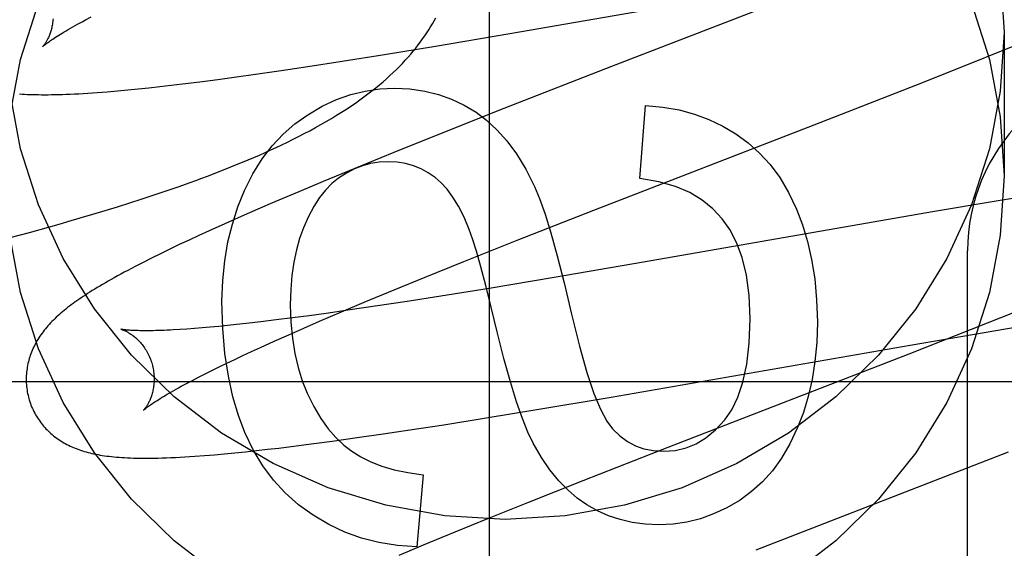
# Model space of a CAD drawing. Header units: inches. Extents: x 0 to 293, y 0 to 190.
# Tile 36 of 71: x 101.714 to 101.868, y 97.5151 to 97.5977. Entities that reach past the tile are written whole.
import ezdxf

# ---------------------------------------------------------------- set-up
doc = ezdxf.new("R2010")
doc.units = ezdxf.units.IN
doc.header["$LTSCALE"] = 16.1206896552
doc.header["$MEASUREMENT"] = 0
doc.linetypes.add('HIDDEN', pattern=[0.2, 0.1, -0.1])
doc.layers.add('DEFAULT_2', color=8, linetype='HIDDEN')
doc.layers.add('RIGHTHAND_DOOR_ASSEMBLY', color=7, linetype='CONTINUOUS')

msp = doc.modelspace()

# ---------------------------------------------------------------- linework, layer by layer
at = {"layer": 'DEFAULT_2', "color": 8, "linetype": 'HIDDEN'}
for p, q in [((101.7906789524, 97.5955185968), (101.8375478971, 97.6036788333)), ((101.8342617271, 97.60109473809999), (101.8065408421, 97.59036544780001)), ((101.7243297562, 97.5976553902), (101.7252341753, 97.59813362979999)), ((101.7790221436, 97.59355315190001), (101.7906789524, 97.5955185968)), ((101.8678035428, 97.5929172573), (101.8723446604, 97.5947607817)), ((101.8679180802, 97.59576857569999), (101.8679180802, 97.5732765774)), ((101.7710778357, 97.5922517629), (101.7790221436, 97.59355315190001)), ((101.7644589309, 97.5911992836), (101.7710778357, 97.5922517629)), ((101.8621009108, 97.5906332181), (101.8678035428, 97.5929172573)), ((101.754935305, 97.5897520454), (101.7591026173, 97.59037413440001)), ((101.7591026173, 97.59037413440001), (101.7644589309, 97.5911992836)), ((101.8065408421, 97.59036544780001), (101.7897483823, 97.5838147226)), ((101.8541162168, 97.5874773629), (101.8621009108, 97.5906332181)), ((101.7450333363, 97.5883637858), (101.7479217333, 97.5887535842)), ((101.7479217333, 97.5887535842), (101.7508821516, 97.5891667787)), ((101.7508821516, 97.5891667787), (101.754935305, 97.5897520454)), ((101.7325827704, 97.5868875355), (101.7342515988, 97.58706109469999)), ((101.7342515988, 97.58706109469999), (101.735954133, 97.58724727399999)), ((101.735954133, 97.58724727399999), (101.7376971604, 97.58744649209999)), ((101.7376971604, 97.58744649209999), (101.7394798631, 97.5876584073)), ((101.7394798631, 97.5876584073), (101.7422195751, 97.58799847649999)), ((101.7422195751, 97.58799847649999), (101.7450333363, 97.5883637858)), ((101.8382261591, 97.5812845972), (101.8541162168, 97.5874773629)), ((101.7277195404, 97.58644232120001), (101.7293183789, 97.5865775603)), ((101.7293183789, 97.5865775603), (101.7309404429, 97.58672633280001)), ((101.7309404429, 97.58672633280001), (101.7325827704, 97.5868875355)), ((101.8109862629, 97.5728713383), (101.8118457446, 97.5842900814)), ((101.7897483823, 97.5838147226), (101.7799345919, 97.5799314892)), ((101.8037762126, 97.56793390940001), (101.8382261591, 97.5812845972)), ((101.7799345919, 97.5799314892), (101.7725374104, 97.57696288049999)), ((101.7725374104, 97.57696288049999), (101.7664072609, 97.57446653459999)), ((101.7664072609, 97.57446653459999), (101.7614721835, 97.5724266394)), ((101.7369524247, 97.5709548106), (101.7388179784, 97.5716007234)), ((101.7388179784, 97.5716007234), (101.7406697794, 97.57225916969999)), ((101.7614721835, 97.5724266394), (101.7576507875, 97.57082443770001)), ((101.7331797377, 97.56969676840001), (101.7350729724, 97.5703204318)), ((101.7350729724, 97.5703204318), (101.7369524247, 97.5709548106)), ((101.7576507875, 97.57082443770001), (101.7539509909, 97.56925065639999)), ((101.873490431, 97.5704571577), (101.8663655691, 97.56929124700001)), ((101.7274188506, 97.5678830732), (101.729352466, 97.56847870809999)), ((101.729352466, 97.56847870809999), (101.7312728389, 97.5690830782)), ((101.7312728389, 97.5690830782), (101.7331797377, 97.56969676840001)), ((101.7539509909, 97.56925065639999), (101.7512607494, 97.568089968)), ((101.8663655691, 97.56929124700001), (101.856728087, 97.5676658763)), ((101.7235131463, 97.5667160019), (101.7254722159, 97.56729563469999)), ((101.7254722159, 97.56729563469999), (101.7274188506, 97.5678830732)), ((101.7486465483, 97.5669467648), (101.7461090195, 97.5658204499)), ((101.7512607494, 97.568089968), (101.7486465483, 97.5669467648)), ((101.7918216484, 97.5632369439), (101.8037762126, 97.56793390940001)), ((101.856728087, 97.5676658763), (101.8115308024, 97.55979406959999)), ((101.7185678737, 97.5652995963), (101.720553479, 97.56586068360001)), ((101.7461090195, 97.5658204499), (101.7436529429, 97.56471218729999)), ((101.7125553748, 97.5636561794), (101.7155719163, 97.5644707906)), ((101.7155719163, 97.5644707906), (101.7185678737, 97.5652995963)), ((101.7420648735, 97.5639847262), (101.7405148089, 97.5632653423)), ((101.7436529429, 97.56471218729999), (101.7420648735, 97.5639847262)), ((101.7389963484, 97.5625506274), (101.737504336, 97.5618375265)), ((101.7405148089, 97.5632653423), (101.7389963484, 97.5625506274)), ((101.7834476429, 97.55990019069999), (101.7918216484, 97.5632369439)), ((101.7360478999, 97.56112971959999), (101.7346492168, 97.5604376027)), ((101.737504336, 97.5618375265), (101.7360478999, 97.56112971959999)), ((101.8622180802, 96.9567872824), (101.8622180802, 97.5615911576)), ((101.7333275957, 97.5597708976), (101.7320891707, 97.559133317)), ((101.7346492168, 97.5604376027), (101.7333275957, 97.5597708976)), ((101.7774069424, 97.55745983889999), (101.7834476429, 97.55990019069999)), ((101.8115308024, 97.55979406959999), (101.7975798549, 97.5574057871)), ((101.7725614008, 97.55547645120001), (101.7774069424, 97.55745983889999)), ((101.7975798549, 97.5574057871), (101.7874483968, 97.5557196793)), ((101.7679100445, 97.5535458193), (101.7725614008, 97.55547645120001)), ((101.7874483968, 97.5557196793), (101.7798600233, 97.55449573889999)), ((101.764342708, 97.5520437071), (101.7679100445, 97.5535458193)), ((101.774633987, 97.5536781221), (101.7695951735, 97.552913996)), ((101.7798600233, 97.55449573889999), (101.774633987, 97.5536781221)), ((101.8729190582, 97.5532872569), (101.8652860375, 97.5502568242)), ((101.7619754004, 97.551815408), (101.7592734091, 97.5514462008)), ((101.7609236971, 97.5505831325), (101.764342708, 97.5520437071)), ((101.7657131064, 97.5523446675), (101.7619754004, 97.551815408)), ((101.7695951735, 97.552913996), (101.7657131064, 97.5523446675)), ((101.7479528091, 97.55006483), (101.7465257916, 97.549916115)), ((101.749430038, 97.5502260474), (101.7479528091, 97.55006483)), ((101.7517371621, 97.55049100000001), (101.749430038, 97.5502260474)), ((101.7541497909, 97.5507831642), (101.7517371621, 97.55049100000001)), ((101.7566633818, 97.55110183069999), (101.7541497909, 97.5507831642)), ((101.7592734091, 97.5514462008), (101.7566633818, 97.55110183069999)), ((101.7584630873, 97.54951712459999), (101.7609236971, 97.5505831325)), ((101.8652860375, 97.5502568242), (101.8530126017, 97.545453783)), ((101.8651155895, 97.5489017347), (101.8732346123, 97.550251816)), ((101.740190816, 97.5493626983), (101.7390930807, 97.54928992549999)), ((101.7413468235, 97.5494480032), (101.740190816, 97.5493626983)), ((101.7425595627, 97.54954595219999), (101.7413468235, 97.5494480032)), ((101.7438278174, 97.54965661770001), (101.7425595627, 97.54954595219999)), ((101.7451503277, 97.54978001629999), (101.7438278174, 97.54965661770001)), ((101.7465257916, 97.549916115), (101.7451503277, 97.54978001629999)), ((101.753827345, 97.54746763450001), (101.7560961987, 97.5484780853)), ((101.7560961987, 97.5484780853), (101.7584630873, 97.54951712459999)), ((101.8532273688, 97.5468684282), (101.8651155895, 97.5489017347)), ((101.7516608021, 97.5464874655), (101.753827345, 97.54746763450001)), ((101.7489384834, 97.5452307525), (101.7502753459, 97.5458517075)), ((101.7502753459, 97.5458517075), (101.7516608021, 97.5464874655)), ((101.8064960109, 97.5387319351), (101.8532273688, 97.5468684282)), ((101.8530126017, 97.545453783), (101.8153797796, 97.5308728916)), ((101.7452313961, 97.5434625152), (101.7464152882, 97.5440355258)), ((101.7464152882, 97.5440355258), (101.7476513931, 97.54462515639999)), ((101.7476513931, 97.54462515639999), (101.7489384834, 97.5452307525)), ((101.7420036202, 97.54184968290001), (101.7430244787, 97.54236887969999)), ((101.7430244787, 97.54236887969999), (101.7441008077, 97.54290675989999)), ((101.7441008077, 97.54290675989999), (101.7452313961, 97.5434625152)), ((101.7124180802, 97.54119119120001), (102.2124180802, 97.54119119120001)), ((101.7401341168, 97.5408714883), (101.7410397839, 97.54135023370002)), ((101.7410397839, 97.54135023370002), (101.7420036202, 97.54184968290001)), ((101.7948735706, 97.5367720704), (101.8064960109, 97.5387319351)), ((101.7869516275, 97.5354740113), (101.7948735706, 97.5367720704)), ((101.7803500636, 97.5344238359), (101.7869516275, 97.5354740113)), ((101.7708492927, 97.5329790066), (101.7750069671, 97.53360019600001)), ((101.7750069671, 97.53360019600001), (101.7803500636, 97.5344238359)), ((101.7600221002, 97.5314669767), (101.7628810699, 97.53184880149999)), ((101.7628810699, 97.53184880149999), (101.7668046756, 97.5323943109)), ((101.7668046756, 97.5323943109), (101.7708492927, 97.5329790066)), ((101.7460745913, 97.5298736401), (101.747691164, 97.53002818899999)), ((101.747691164, 97.53002818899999), (101.7493487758, 97.5301966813)), ((101.7493487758, 97.5301966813), (101.7510420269, 97.5303782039)), ((101.7510420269, 97.5303782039), (101.7527686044, 97.53057212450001)), ((101.7527686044, 97.53057212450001), (101.7545297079, 97.5307782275)), ((101.7545297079, 97.5307782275), (101.757237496, 97.5311097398)), ((101.757237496, 97.5311097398), (101.7600221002, 97.5314669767)), ((101.8153797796, 97.5308728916), (101.8020602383, 97.52565300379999)), ((101.8291437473, 97.5148686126), (101.8686203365, 97.5301811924)), ((101.7429469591, 97.529606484), (101.7444980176, 97.52973330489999)), ((101.7444980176, 97.52973330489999), (101.7460745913, 97.5298736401)), ((101.7770981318, 97.52658207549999), (101.7761158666, 97.5153474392)), ((101.8020602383, 97.52565300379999), (101.7934276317, 97.5222226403)), ((101.7934276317, 97.5222226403), (101.7871445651, 97.5196925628)), ((101.7871445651, 97.5196925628), (101.7820614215, 97.51761930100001)), ((101.7820614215, 97.51761930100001), (101.7771372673, 97.5155831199)), ((101.7771372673, 97.5155831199), (101.7733244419, 97.5139838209))]:
    msp.add_line(p, q, dxfattribs=at)
for points in [[(101.8673349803, 97.6050133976), (101.8679180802, 97.59576857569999)], [(101.7125011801, 97.5825213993), (101.7141846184, 97.59150143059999), (101.7169926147, 97.60027902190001)], [(101.8628435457, 97.60027902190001), (101.865651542, 97.59150143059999), (101.8673349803, 97.5825213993), (101.8679180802, 97.5732765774)], [(101.7192504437, 97.5978475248), (101.7192352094, 97.59762843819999), (101.719214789, 97.5974141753), (101.719189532, 97.59720509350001), (101.7191597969, 97.59700140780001), (101.7191259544, 97.5968033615), (101.719088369, 97.5966111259), (101.7190474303, 97.5964249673), (101.719003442, 97.5962447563), (101.7189567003, 97.59607038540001), (101.7189075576, 97.5959019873), (101.7188563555, 97.5957396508), (101.7188033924, 97.59558334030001), (101.7187489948, 97.5954331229), (101.7186933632, 97.5952887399), (101.7186366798, 97.5951499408), (101.7185792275, 97.5950167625), (101.7185212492, 97.5948891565), (101.7184630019, 97.5947671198), (101.7184047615, 97.59465069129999), (101.7183466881, 97.59453969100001), (101.7182889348, 97.5944339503), (101.7182317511, 97.59433349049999), (101.7181753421, 97.5942382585), (101.7181199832, 97.59414832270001), (101.7180659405, 97.5940637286), (101.7180134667, 97.5939844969), (101.7179628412, 97.5939106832), (101.717914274, 97.5938422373), (101.7178679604, 97.5937790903), (101.7178242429, 97.5937213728), (101.7177834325, 97.5936691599), (101.717745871, 97.5936225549), (101.71771191, 97.5935816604), (101.7176818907, 97.5935465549), (101.7176561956, 97.5935173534), (101.7176351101, 97.59349405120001), (101.7176189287, 97.5934766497), (101.7176080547, 97.5934652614), (101.71760287, 97.59345996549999)], [(101.7406697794, 97.57225916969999), (101.7415907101, 97.5725934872), (101.7425084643, 97.57293144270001), (101.7434231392, 97.573273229), (101.7443348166, 97.5736190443), (101.7452435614, 97.57396909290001), (101.7461494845, 97.57432360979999), (101.7470524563, 97.57468274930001), (101.7479524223, 97.57504670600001), (101.7488492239, 97.57541564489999), (101.749742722, 97.5757897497), (101.7506327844, 97.57616922), (101.7515191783, 97.57655422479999), (101.7524020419, 97.5769451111), (101.7532810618, 97.57734204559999), (101.7541572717, 97.5777458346), (101.7550311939, 97.5781571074), (101.755903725, 97.57857672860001), (101.7567756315, 97.5790055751), (101.7576474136, 97.5794444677), (101.758521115, 97.57989511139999), (101.7593924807, 97.5803560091), (101.7602603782, 97.5808272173), (101.7611183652, 97.58130578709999), (101.7619618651, 97.581789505), (101.762786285, 97.5822758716), (101.7635866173, 97.5827618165), (101.7643617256, 97.58324634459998), (101.7651081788, 97.58372683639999), (101.7658290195, 97.5842047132), (101.7665254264, 97.5846802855), (101.7671991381, 97.585154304), (101.7678516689, 97.5856274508), (101.7684843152, 97.586100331), (101.7690985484, 97.5865737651), (101.7696948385, 97.587047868), (101.7702740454, 97.5875230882), (101.7708362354, 97.58799924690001), (101.771381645, 97.5884762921), (101.771910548, 97.5889541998), (101.7724232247, 97.5894329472), (101.7729198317, 97.58991238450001), (101.7734005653, 97.5903923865), (101.7738655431, 97.5908727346), (101.7743149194, 97.59135322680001), (101.7747487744, 97.5918335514), (101.7751672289, 97.5923134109), (101.7755703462, 97.59279241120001), (101.7759581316, 97.5932700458), (101.7763309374, 97.5937461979), (101.776688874, 97.59422042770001), (101.7770326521, 97.5946930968), (101.7773627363, 97.5951642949), (101.7776797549, 97.5956343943), (101.7779842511, 97.5961037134), (101.7782766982, 97.5965725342), (101.778557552, 97.59704118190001), (101.7788271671, 97.5975098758), (101.7790859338, 97.5979789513)], [(101.7176038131, 97.5934608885), (101.7176113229, 97.5934681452), (101.7176259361, 97.59348193), (101.7176482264, 97.59350245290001), (101.717678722, 97.59352986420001), (101.7177180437, 97.59356438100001), (101.7177666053, 97.5936060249), (101.7178248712, 97.5936548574), (101.7178933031, 97.5937109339), (101.7179723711, 97.5937743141), (101.7180624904, 97.5938450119), (101.7181640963, 97.59392305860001), (101.7182775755, 97.59400844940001), (101.718403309, 97.59410117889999), (101.7185417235, 97.59420127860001), (101.7186932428, 97.5943087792), (101.7188582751, 97.59442370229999), (101.7190373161, 97.5945461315), (101.7192305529, 97.59467594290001), (101.719438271, 97.5948130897), (101.719660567, 97.59495741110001), (101.7198975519, 97.5951087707), (101.7201492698, 97.5952670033), (101.7204157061, 97.5954319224), (101.7206969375, 97.5956034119), (101.7209929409, 97.5957813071), (101.7213038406, 97.59596554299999), (101.7216297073, 97.5961560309), (101.7219705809, 97.5963526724), (101.7223265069, 97.5965553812), (101.7226974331, 97.5967640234), (101.723083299, 97.59697847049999), (101.7234840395, 97.5971986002), (101.7238995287, 97.5974242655), (101.7243297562, 97.5976553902)], [(101.8679180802, 97.59576857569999), (101.8673349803, 97.5865237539), (101.865651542, 97.5775437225), (101.8628435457, 97.5687661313), (101.8589836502, 97.5603780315), (101.8541057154, 97.552511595), (101.8483019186, 97.54526911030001), (101.8416375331, 97.53877099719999), (101.8342271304, 97.53309503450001), (101.8261636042, 97.5283428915), (101.8175772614, 97.52456331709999), (101.8085832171, 97.5218333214), (101.7993199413, 97.52016979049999), (101.7899180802, 97.51962059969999), (101.7805162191, 97.52016979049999), (101.7712529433, 97.5218333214), (101.762258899, 97.52456331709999), (101.7536725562, 97.5283428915), (101.74560903, 97.53309503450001), (101.7381986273, 97.53877099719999), (101.7315342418, 97.54526911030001), (101.725730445, 97.552511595), (101.7208525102, 97.5603780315), (101.7169926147, 97.5687661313), (101.7141846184, 97.5775437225), (101.7125011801, 97.5865237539)], [(101.7590629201, 97.5828564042), (101.7613177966, 97.5841606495), (101.7635650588, 97.5852108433), (101.7657960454, 97.5859994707), (101.7680367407, 97.5865490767), (101.7703131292, 97.5868822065), (101.7726165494, 97.5869913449)], [(101.7726165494, 97.5869913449), (101.7750542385, 97.5868687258), (101.7773582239, 97.58654178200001), (101.7795200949, 97.5860083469), (101.7815650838, 97.58527492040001), (101.783518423, 97.58434800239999), (101.7853717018, 97.5832254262)], [(101.7140151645, 97.5861026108), (101.7144054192, 97.5860771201), (101.7148061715, 97.5860544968), (101.715218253, 97.586034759), (101.7156423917, 97.5860179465), (101.7160794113, 97.5860041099), (101.7165300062, 97.5859933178), (101.7169949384, 97.5859856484), (101.7174749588, 97.5859811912), (101.7179708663, 97.5859800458), (101.7184834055, 97.5859823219), (101.719013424, 97.585988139), (101.7195615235, 97.5859976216), (101.7201283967, 97.5860108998), (101.7207146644, 97.5860281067), (101.7213209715, 97.5860493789), (101.7219479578, 97.58607485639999), (101.7225963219, 97.58610468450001), (101.7232665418, 97.5861390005), (101.7239598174, 97.58617798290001), (101.7246746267, 97.5862216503), (101.7254104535, 97.5862700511), (101.726164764, 97.58632306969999), (101.7277195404, 97.58644232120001)], [(101.8118457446, 97.5842900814), (101.8145607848, 97.58404107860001), (101.8171197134, 97.5835949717), (101.819508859, 97.58295119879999), (101.8217692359, 97.5821114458), (101.8239418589, 97.58107739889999), (101.8260130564, 97.579848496)], [(101.7491905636, 97.57101808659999), (101.7505060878, 97.5736159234), (101.7519488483, 97.5759461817), (101.7535144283, 97.57799230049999), (101.7552160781, 97.5798039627), (101.7570670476, 97.5814308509), (101.7590629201, 97.5828564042)], [(101.7853717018, 97.5832254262), (101.7870246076, 97.5819988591), (101.7886323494, 97.58050457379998), (101.7901992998, 97.578756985), (101.791712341, 97.57671284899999), (101.7931583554, 97.5743289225), (101.7945417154, 97.57161961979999)], [(101.8260130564, 97.579848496), (101.8279338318, 97.5784540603), (101.829714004, 97.5768505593), (101.8313502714, 97.5750544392), (101.8328525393, 97.573016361), (101.834230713, 97.57068698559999), (101.8354814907, 97.5680827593)], [(101.7716342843, 97.5755111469), (101.7702393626, 97.575437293), (101.7688959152, 97.5752254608), (101.7676125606, 97.57487975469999), (101.7663634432, 97.5743878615), (101.7651227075, 97.5737374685), (101.763898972, 97.57293267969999)], [(101.7789864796, 97.5730362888), (101.7779056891, 97.5737868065), (101.7767755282, 97.5744011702), (101.7756039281, 97.5748785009), (101.7743670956, 97.57522143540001), (101.7730412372, 97.57543261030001), (101.7716342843, 97.5755111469)], [(101.74560903, 97.51060303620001), (101.7381986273, 97.51627899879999), (101.7315342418, 97.52277711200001), (101.725730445, 97.5300195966), (101.7208525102, 97.5378860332), (101.7169926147, 97.54627413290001), (101.7141846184, 97.5550517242), (101.7125011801, 97.5640317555), (101.7119180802, 97.5732765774)], [(101.8679180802, 97.5732765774), (101.8673349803, 97.5640317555), (101.865651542, 97.5550517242), (101.8628435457, 97.54627413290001), (101.8589836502, 97.5378860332), (101.8541057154, 97.5300195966), (101.8483019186, 97.52277711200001), (101.8416375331, 97.51627899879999), (101.8342271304, 97.51060303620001)], [(101.763898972, 97.57293267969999), (101.7628538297, 97.5720846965), (101.7618558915, 97.5710689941), (101.7609021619, 97.56989404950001), (101.7600016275, 97.5685344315), (101.7591632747, 97.56696470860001), (101.758384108, 97.56519335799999)], [(101.7843185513, 97.5649425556), (101.7834963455, 97.5668672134), (101.7826446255, 97.5685518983), (101.7817606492, 97.5699875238), (101.7808526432, 97.57120134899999), (101.7799288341, 97.57222063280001), (101.7789864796, 97.5730362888)], [(101.7945417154, 97.57161961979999), (101.7953224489, 97.5697545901), (101.7961713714, 97.5673339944), (101.7970850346, 97.56438312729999), (101.7980737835, 97.56082610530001), (101.7991479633, 97.5565870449), (101.8003041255, 97.55169124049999)], [(101.8238601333, 97.5665942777), (101.8224079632, 97.5681559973), (101.8207049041, 97.5695174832), (101.8187758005, 97.570684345), (101.8165461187, 97.5716397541), (101.8139413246, 97.57236688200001), (101.8109862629, 97.5728713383)], [(101.7456656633, 97.55371710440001), (101.745780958, 97.55695685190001), (101.7460891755, 97.5600448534), (101.7465941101, 97.5629724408), (101.7472843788, 97.5657656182), (101.7481485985, 97.5684503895), (101.7491905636, 97.57101808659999)], [(101.8354814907, 97.5680827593), (101.8364130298, 97.5656595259), (101.8371973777, 97.5630395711), (101.8378425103, 97.5602309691), (101.8383245, 97.55720949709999), (101.8386194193, 97.5539509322), (101.838735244, 97.5504633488)], [(101.720553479, 97.56586068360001), (101.7215426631, 97.5661439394), (101.7235131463, 97.5667160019)], [(101.8282372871, 97.55095455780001), (101.8280670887, 97.5545901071), (101.8276556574, 97.5577929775), (101.8269865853, 97.5605433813), (101.8261090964, 97.5629006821), (101.8250724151, 97.5649242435), (101.8238601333, 97.5665942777)], [(101.758384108, 97.56519335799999), (101.7577939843, 97.5635282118), (101.7572995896, 97.5617322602), (101.7568966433, 97.55981024), (101.7565979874, 97.5577479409), (101.7564164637, 97.5555311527), (101.7563477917, 97.55316461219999)], [(101.7886942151, 97.5489269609), (101.7877562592, 97.5527968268), (101.7869012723, 97.5561861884), (101.7861287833, 97.55909479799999), (101.7854402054, 97.56152339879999), (101.7848369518, 97.5634727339), (101.7843185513, 97.5649425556)], [(101.7320891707, 97.559133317), (101.7315000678, 97.55882513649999), (101.7309302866, 97.55852377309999), (101.7303793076, 97.5582290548), (101.7298466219, 97.5579408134), (101.729331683, 97.55765885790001), (101.7288340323, 97.55738304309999), (101.7283529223, 97.55711305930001), (101.7278877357, 97.5568486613), (101.727437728, 97.5565895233), (101.7270022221, 97.5563353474), (101.7265805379, 97.5560858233), (101.7261720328, 97.55584065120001), (101.7257760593, 97.5555995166), (101.7253920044, 97.55536211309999), (101.7250192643, 97.5551281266), (101.7246572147, 97.55489721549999), (101.7243054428, 97.5546691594), (101.723963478, 97.5544436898), (101.7236309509, 97.5542205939), (101.7233074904, 97.55399964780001), (101.7229926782, 97.55378058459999), (101.7226861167, 97.55356313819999), (101.7223874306, 97.55334704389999), (101.7220962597, 97.5531320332), (101.72181223, 97.5529178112), (101.7215349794, 97.55270407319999), (101.7212641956, 97.5524905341), (101.720999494, 97.5522768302), (101.72074081, 97.5520628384), (101.720487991, 97.55184835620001)], [(101.7492263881, 97.533212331), (101.7482209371, 97.53583636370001), (101.7473687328, 97.5387642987), (101.7466589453, 97.54198350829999), (101.7461240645, 97.54553187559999), (101.7457965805, 97.5494472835), (101.7456656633, 97.55371710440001)], [(101.7563477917, 97.55316461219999), (101.7564364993, 97.5504564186), (101.7566703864, 97.5479168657), (101.7570545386, 97.5455521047), (101.7575736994, 97.54334368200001), (101.7582126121, 97.541273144), (101.7589763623, 97.53934664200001)], [(101.720487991, 97.55184835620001), (101.7202409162, 97.55163319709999), (101.719999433, 97.5514171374), (101.7197634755, 97.5512000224), (101.7195329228, 97.5509816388), (101.7193077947, 97.5507618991), (101.7190880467, 97.5505406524), (101.718873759, 97.55031787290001), (101.7186649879, 97.5500935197), (101.7184617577, 97.54986752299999), (101.7182640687, 97.54963979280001), (101.7180720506, 97.5494104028), (101.7178858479, 97.5491794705), (101.7177054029, 97.5489468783), (101.7175307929, 97.54871268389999), (101.7173618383, 97.5484765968), (101.7171984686, 97.548238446), (101.7170405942, 97.54799801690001), (101.7168880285, 97.54775490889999), (101.7167411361, 97.5475095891), (101.7166000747, 97.54726225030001), (101.7164651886, 97.5470134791), (101.7163367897, 97.54676392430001), (101.7162148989, 97.546513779), (101.7160997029, 97.5462636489), (101.715990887, 97.5460130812), (101.7158883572, 97.5457620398), (101.7157918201, 97.5455099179), (101.7157010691, 97.5452561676), (101.7156160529, 97.5450005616), (101.7155366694, 97.5447426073), (101.7154630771, 97.5444825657), (101.7153953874, 97.5442205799), (101.7153336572, 97.54395657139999), (101.7152779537, 97.5436904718), (101.7152283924, 97.5434224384), (101.7151850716, 97.54315254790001), (101.7151481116, 97.5428810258), (101.7151176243, 97.5426081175), (101.7150936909, 97.54233389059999), (101.7150763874, 97.542058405), (101.7150658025, 97.54178197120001), (101.7150620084, 97.5415048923), (101.7150650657, 97.5412272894), (101.7150750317, 97.54094931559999), (101.7150919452, 97.54067120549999), (101.7151158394, 97.5403931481), (101.7151467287, 97.5401154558), (101.715184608, 97.53983846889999), (101.7152294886, 97.5395623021), (101.7152813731, 97.5392870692), (101.7153402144, 97.5390131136), (101.7154059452, 97.53874078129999), (101.71546789, 97.538508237)], [(101.8003041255, 97.55169124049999), (101.801536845, 97.5466923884), (101.8027033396, 97.5425486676), (101.8038018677, 97.5393084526), (101.8048376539, 97.5368266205), (101.8058159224, 97.5349580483), (101.8067349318, 97.5337511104)], [(101.824246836, 97.5351769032), (101.8253488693, 97.5367535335), (101.8262925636, 97.5387249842), (101.8270933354, 97.5410665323), (101.8277049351, 97.5438523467), (101.8280811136, 97.54715659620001), (101.8282372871, 97.55095455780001)], [(101.838735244, 97.5504633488), (101.8386289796, 97.54728523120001), (101.8383534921, 97.54428622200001), (101.837903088, 97.5414741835), (101.837294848, 97.5388255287), (101.8365458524, 97.5363166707), (101.8356504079, 97.5339554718)], [(101.7298938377, 97.54933174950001), (101.7298820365, 97.54933434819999), (101.7298724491, 97.54933655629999), (101.7298785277, 97.54933495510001), (101.7298936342, 97.5493308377), (101.7299163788, 97.54932431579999), (101.729946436, 97.54931525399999), (101.7299835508, 97.54930349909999), (101.7300275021, 97.5492888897), (101.7300778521, 97.5492713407), (101.7301342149, 97.54925076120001), (101.7301962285, 97.54922706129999), (101.7302635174, 97.5492001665), (101.730335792, 97.5491699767), (101.7304126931, 97.5491364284), (101.730494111, 97.54909935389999), (101.730579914, 97.5490585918), (101.7306698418, 97.5490140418), (101.7307636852, 97.5489655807), (101.7308611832, 97.5489131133), (101.7309620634, 97.54885655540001), (101.7310661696, 97.54879575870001), (101.7311732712, 97.5487306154), (101.7312833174, 97.5486609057), (101.7313962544, 97.5485863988), (101.7315118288, 97.5485069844), (101.7316298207, 97.5484225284), (101.73175005, 97.5483328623), (101.7318722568, 97.54823787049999), (101.7319964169, 97.5481372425), (101.7321224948, 97.548030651), (101.7322501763, 97.5479179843), (101.7323792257, 97.5477990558), (101.7325093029, 97.5476737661), (101.7326400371, 97.54754204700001), (101.7327712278, 97.547403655), (101.7329026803, 97.5472583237), (101.7330339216, 97.54710608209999), (101.7331645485, 97.5469468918), (101.7332941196, 97.5467807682), (101.7334222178, 97.5466077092), (101.7335483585, 97.54642784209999), (101.7336721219, 97.5462412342), (101.7337929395, 97.5460482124), (101.7339102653, 97.5458491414), (101.7340237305, 97.5456441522), (101.7341329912, 97.54543338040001), (101.7342375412, 97.5452173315), (101.7343369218, 97.5449965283), (101.7344308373, 97.54477122), (101.7345190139, 97.54454167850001), (101.7346011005, 97.54430848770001), (101.7346767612, 97.5440723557), (101.7347368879, 97.5438660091)], [(101.7390930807, 97.54928992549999), (101.7380553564, 97.5492295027), (101.7375594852, 97.5492038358), (101.7370791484, 97.5491811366), (101.7366145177, 97.54916135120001), (101.7361655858, 97.5491444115), (101.7357324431, 97.54913024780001), (101.7353149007, 97.5491187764), (101.7349127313, 97.5491099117), (101.7345261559, 97.5491035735), (101.734154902, 97.5490996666), (101.7338001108, 97.54909809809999), (101.7334624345, 97.54909874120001), (101.7331424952, 97.5491014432), (101.7328410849, 97.54910602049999), (101.7325577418, 97.5491122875), (101.7322924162, 97.54912004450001), (101.7320444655, 97.54912910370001), (101.7318134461, 97.5491392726), (101.7315987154, 97.54915036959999), (101.7313997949, 97.549162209), (101.7312158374, 97.5491746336), (101.7310461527, 97.54918748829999), (101.730890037, 97.5492006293), (101.7307468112, 97.5492139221), (101.730615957, 97.5492272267), (101.7304969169, 97.5492404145), (101.730389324, 97.54925334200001), (101.7302927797, 97.5492658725), (101.7302069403, 97.549277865), (101.7301314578, 97.5492891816), (101.7300660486, 97.5492996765), (101.7300103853, 97.5493092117), (101.7299643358, 97.54931761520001), (101.7299277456, 97.5493247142), (101.7299003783, 97.54933034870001), (101.7298938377, 97.54933174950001)], [(101.7943158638, 97.53153709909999), (101.7934914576, 97.53324788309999), (101.7926221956, 97.5354120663), (101.7917082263, 97.5380093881), (101.7907491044, 97.54110063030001), (101.7897443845, 97.5447465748), (101.7886942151, 97.5489269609)], [(101.7347368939, 97.5438659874), (101.7347925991, 97.5436554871), (101.7348496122, 97.5434141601), (101.7348996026, 97.5431720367), (101.7349424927, 97.5429298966), (101.7349782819, 97.54268841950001), (101.7350070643, 97.5424479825), (101.7350289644, 97.54220895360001), (101.7350441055, 97.5419720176), (101.7350526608, 97.54173786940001), (101.7350548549, 97.54150680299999), (101.7350509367, 97.5412791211), (101.7350411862, 97.5410554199), (101.7350259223, 97.54083627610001), (101.7350054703, 97.5406219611), (101.7349801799, 97.54041283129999), (101.7349504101, 97.5402091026), (101.7349165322, 97.54001101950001), (101.7348789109, 97.539818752), (101.7348379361, 97.53963256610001), (101.7347939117, 97.5394523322), (101.7347471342, 97.53927794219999), (101.7346979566, 97.5391095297), (101.7346467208, 97.5389471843), (101.7345937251, 97.5387908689), (101.734539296, 97.5386406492), (101.7344836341, 97.53849626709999), (101.7344269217, 97.5383574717), (101.7343694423, 97.53822430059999), (101.7343114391, 97.538096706), (101.7342531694, 97.53797468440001), (101.7341949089, 97.53785827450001), (101.7341368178, 97.5377472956), (101.7340790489, 97.5376415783), (101.7340218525, 97.53754114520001), (101.7339654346, 97.5374459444), (101.7339100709, 97.53735604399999), (101.7338560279, 97.5372714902), (101.7338035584, 97.53719230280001), (101.7337529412, 97.5371185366), (101.7337043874, 97.53705014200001), (101.7336580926, 97.53698705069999), (101.7336144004, 97.536929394), (101.7335736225, 97.5368772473), (101.733536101, 97.53683071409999), (101.7335021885, 97.5367898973), (101.733472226, 97.5367548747), (101.733446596, 97.536725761), (101.7334255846, 97.5367025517), (101.7334094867, 97.5366852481), (101.7333987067, 97.5366739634), (101.7333936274, 97.5366687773)], [(101.7333946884, 97.536669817), (101.73340233, 97.5366771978), (101.7334170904, 97.53669111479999), (101.7334395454, 97.5367117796), (101.7334702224, 97.5367393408), (101.7335097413, 97.5367740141), (101.7335585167, 97.5368158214), (101.7336170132, 97.53686482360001), (101.7336856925, 97.5369210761), (101.7337650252, 97.5369846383), (101.7338554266, 97.537055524), (101.7339573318, 97.53713376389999), (101.7340711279, 97.5372193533), (101.7341971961, 97.5373122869), (101.7343359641, 97.53741259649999), (101.7344878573, 97.53752031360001), (101.7346532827, 97.5376354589), (101.734832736, 97.5377581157), (101.735026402, 97.53788815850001), (101.7352345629, 97.5380255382), (101.7354573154, 97.5381700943), (101.7356947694, 97.5383216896), (101.7359469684, 97.538480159), (101.7362138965, 97.5386453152), (101.7364956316, 97.5388170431), (101.7367921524, 97.5389951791), (101.7371035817, 97.5391796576), (101.7374299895, 97.5393703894), (101.7377714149, 97.5395672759), (101.7381279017, 97.5397702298), (101.7384993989, 97.5399791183), (101.7388858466, 97.54019381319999), (101.7392871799, 97.5404141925), (101.7397032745, 97.5406401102), (101.7401341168, 97.5408714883)], [(101.7589763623, 97.53934664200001), (101.7600062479, 97.53723664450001), (101.7610938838, 97.5353780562), (101.7622415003, 97.533782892), (101.7634424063, 97.5324151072), (101.7646899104, 97.531238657), (101.7659862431, 97.5302655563)], [(101.7154678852, 97.5385082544), (101.7155335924, 97.53828134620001), (101.7156174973, 97.53801495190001), (101.7157081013, 97.537750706), (101.7158052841, 97.5374889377), (101.7159089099, 97.53722996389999), (101.7160189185, 97.53697387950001), (101.716135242, 97.5367207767), (101.7162577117, 97.536470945), (101.7163861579, 97.5362246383), (101.716520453, 97.53598200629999), (101.7166604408, 97.5357432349), (101.7168059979, 97.5355084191), (101.716957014, 97.53527762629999), (101.7171132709, 97.5350510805), (101.7172745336, 97.5348290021), (101.717440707, 97.5346114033), (101.7176116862, 97.53439830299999), (101.7177872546, 97.5341898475), (101.7179672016, 97.5339861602), (101.7181513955, 97.5337872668), (101.7183396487, 97.53359325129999), (101.7185319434, 97.5334040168), (101.7187282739, 97.5332194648), (101.7189284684, 97.5330396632), (101.7191322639, 97.5328647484), (101.7193399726, 97.5326943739), (101.719551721, 97.532528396), (101.7197679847, 97.532366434), (101.7199893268, 97.53220811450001), (101.7202158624, 97.5320534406), (101.7204481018, 97.53190217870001), (101.7206856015, 97.53175473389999), (101.7209282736, 97.5316112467), (101.7211755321, 97.5314721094), (101.7214268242, 97.5313376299), (101.7216818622, 97.5312079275), (101.721940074, 97.5310832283), (101.7222017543, 97.5309633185), (101.7224670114, 97.53084809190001), (101.722735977, 97.53073743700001), (101.7230088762, 97.5306312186), (101.7232857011, 97.53052940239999), (101.7235665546, 97.53043191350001), (101.7238514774, 97.5303387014), (101.7241405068, 97.53024971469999), (101.7244338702, 97.5301648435), (101.7247318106, 97.5300839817), (101.7250344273, 97.5300070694), (101.7253418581, 97.5299340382), (101.7256543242, 97.529864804), (101.7259720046, 97.52979929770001), (101.726295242, 97.52973742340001), (101.7266242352, 97.5296791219), (101.7269596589, 97.52962426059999), (101.7273018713, 97.5295727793), (101.727652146, 97.5295245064), (101.7280115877, 97.5294793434), (101.7283814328, 97.5294372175), (101.7287631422, 97.52939807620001), (101.7291575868, 97.52936196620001), (101.7295663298, 97.52932890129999), (101.7299890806, 97.5292990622), (101.7304260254, 97.5292725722), (101.7308771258, 97.52924955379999), (101.7313420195, 97.52923012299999), (101.7318215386, 97.529214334), (101.7323158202, 97.52920227), (101.7328265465, 97.52919398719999), (101.7333550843, 97.5291895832), (101.7339028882, 97.52918918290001), (101.7344714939, 97.5291929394), (101.7350624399, 97.5292010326), (101.7356776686, 97.529213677), (101.7363179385, 97.529231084), (101.736985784, 97.52925353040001), (101.7376779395, 97.52928108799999), (101.7383926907, 97.5293138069), (101.7391264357, 97.5293515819), (101.7398755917, 97.5293942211), (101.740636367, 97.5294414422), (101.7414038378, 97.5294928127), (101.7429469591, 97.529606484)], [(101.814731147, 97.5302655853), (101.8165167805, 97.53039842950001), (101.8182075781, 97.53078906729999), (101.819789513, 97.53142203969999), (101.8213046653, 97.5323437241), (101.8227951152, 97.5336004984), (101.824246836, 97.5351769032)], [(101.7599084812, 97.52025872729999), (101.7576231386, 97.5219188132), (101.755549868, 97.523760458), (101.7536981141, 97.5257668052), (101.7520395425, 97.5279884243), (101.7505458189, 97.5304758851), (101.7492263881, 97.533212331)], [(101.8067349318, 97.5337511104), (101.807854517, 97.5326746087), (101.8090431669, 97.5318019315), (101.8102857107, 97.5311383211), (101.811627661, 97.53066805), (101.81311453, 97.5303753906), (101.814731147, 97.5302655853)], [(101.8356504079, 97.5339554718), (101.8344503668, 97.5314304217), (101.8331328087, 97.5291802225), (101.8317006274, 97.52722205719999), (101.8301451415, 97.5255043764), (101.8284576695, 97.52397563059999), (101.8266411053, 97.52265300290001)], [(101.7659862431, 97.5302655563), (101.7673634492, 97.5294080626), (101.7689219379, 97.5286418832), (101.770653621, 97.5279612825), (101.7725827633, 97.527383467), (101.7747336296, 97.5269256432), (101.7770981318, 97.52658207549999)], [(101.8026984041, 97.5219163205), (101.8012114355, 97.5229445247), (101.7997548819, 97.52419400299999), (101.798323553, 97.52565647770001), (101.7969330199, 97.52735678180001), (101.7955988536, 97.5293197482), (101.7943158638, 97.53153709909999)], [(101.8266411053, 97.52265300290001), (101.8245868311, 97.52144397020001), (101.8225196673, 97.5204670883), (101.8204514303, 97.5197283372), (101.8183466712, 97.5192097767), (101.8161699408, 97.51889346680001), (101.8139330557, 97.5187853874)], [(101.8139330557, 97.5187853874), (101.8117926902, 97.5188867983), (101.8097719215, 97.5191568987), (101.8078824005, 97.51959618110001), (101.8060891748, 97.5202031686), (101.8043572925, 97.5209763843), (101.8026984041, 97.5219163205)], [(101.7761158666, 97.5153474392), (101.7730829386, 97.5155521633), (101.7701985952, 97.51600114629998), (101.7674777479, 97.5166931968), (101.7648756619, 97.5176318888), (101.7623476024, 97.518820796), (101.7599084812, 97.52025872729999)]]:
    msp.add_lwpolyline(points, dxfattribs=at)
msp.add_arc((101.8910115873, 97.56159725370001), 0.0287935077, 89.99215061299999, 180.0121305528, dxfattribs=at)
at = {"layer": 'RIGHTHAND_DOOR_ASSEMBLY', "color": 8, "linetype": 'HIDDEN'}
msp.add_line((101.7874180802, 108.6641911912), (101.7874180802, 85.8541911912), dxfattribs=at)

doc.saveas('drawing.dxf')
